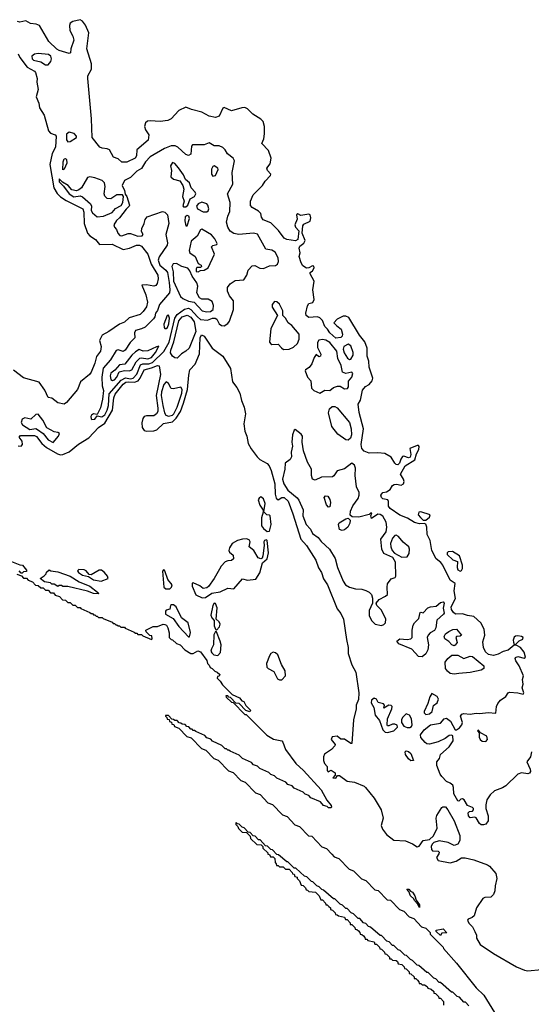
# Model space of a CAD drawing. Extents: x 2886962 to 3052311, y 540590 to 918621.
# Tile 143 of 164: x 2990914 to 2995073, y 820431 to 828443. Entities that reach past the tile are written whole.
import ezdxf

# ---------------------------------------------------------------- set-up
doc = ezdxf.new("R2010")
doc.units = 0

msp = doc.modelspace()

# ---------------------------------------------------------------- linework, layer by layer
at = {"layer": '0CON20XD'}
for points in [[(2993169.7, 826820.3), (2993150.3, 826775), (2993155.3, 826755.3), (2993182.9, 826725), (2993175.7, 826655), (2993155, 826643.5), (2993085, 826653.8), (2993065, 826665.4), (2993018.3, 826728.3), (2992955, 826790), (2992893.8, 826815), (2992880, 826835), (2992875.6, 826865.6), (2992855, 826885.7), (2992805, 826913.5), (2992791.7, 826931.7), (2992791.7, 826965), (2992813, 827017), (2992887.1, 827092.9), (2992910.1, 827129.9), (2992953.8, 827175), (2992954.5, 827185), (2992928.9, 827215), (2992924.5, 827235), (2992949.4, 827270.6), (2992957.3, 827317.3), (2992937.6, 827377.6), (2992882.5, 827435), (2992897.5, 827472.5), (2992905.5, 827515), (2992904.5, 827575), (2992892.5, 827615), (2992874.8, 827634.8), (2992808.2, 827675), (2992765, 827717.9), (2992745, 827727.9), (2992720, 827725), (2992635, 827700.9), (2992575, 827728.5), (2992565, 827721.9), (2992535, 827658.9), (2992505, 827646.1), (2992455, 827657.2), (2992395, 827689.2), (2992311.7, 827711.7), (2992265, 827732), (2992207, 827703), (2992145, 827637.5), (2992118.5, 827621.5), (2992055, 827613.8), (2991975, 827621.2), (2991951.8, 827618.2), (2991936.9, 827603.1), (2991929.3, 827575), (2991937.3, 827547.3), (2991962.7, 827505), (2991957.8, 827462.2), (2991866.2, 827385), (2991864.5, 827335), (2991853.5, 827316.5), (2991785, 827283.9), (2991743.9, 827283.9), (2991715, 827312), (2991676.7, 827325), (2991645, 827383.1), (2991625, 827392.9), (2991585, 827396.5), (2991565.4, 827405.4), (2991502.2, 827485), (2991497.5, 827635), (2991467.5, 827965), (2991469.2, 827985), (2991498.3, 828041.7), (2991498.9, 828085), (2991461.1, 828205), (2991474.7, 828335), (2991449.4, 828399.4), (2991425, 828431.2), (2991405, 828442.9), (2991345, 828429.5), (2991325.6, 828414.4), (2991319.6, 828395), (2991320.8, 828355), (2991345, 828310), (2991354.7, 828275), (2991328.6, 828205), (2991326.9, 828173.1), (2991315, 828167.1), (2991235, 828191.3), (2991215, 828202.8), (2991151.8, 828265), (2991074.4, 828394.4), (2991047.7, 828407.7), (2991002.3, 828412.3), (2990965, 828433.7), (2990914, 828424), (2990895, 828427)], [(2991145, 828074.6), (2991166.9, 828103.1), (2991172.8, 828125), (2991166.9, 828145), (2991149.2, 828159.2), (2991065, 828168.8), (2991035, 828161.6), (2991011.6, 828145), (2991014.2, 828125), (2991025, 828114.8), (2991085, 828099.4), (2991125, 828075.3), (2991145, 828074.6)], [(2990902.5, 828165), (2990914.7, 828135), (2990975.7, 828055.7), (2991034.4, 828025), (2991042.6, 828012.6), (2991054.7, 827965.3), (2991053.5, 827933.5), (2991065.4, 827875), (2991047.7, 827815), (2991068.2, 827765), (2991074, 827725), (2991113.6, 827665), (2991147.9, 827537.9), (2991165, 827520.4), (2991202.5, 827505), (2991210, 827495), (2991205.2, 827405), (2991177.6, 827355), (2991159.2, 827265), (2991192.7, 827075), (2991219.1, 827029.1), (2991245, 827001.7), (2991291.4, 826971.4), (2991426.6, 826905), (2991435, 826876.7), (2991439.1, 826785), (2991466.4, 826706.4), (2991483.7, 826683.7), (2991529.1, 826655), (2991564, 826614), (2991665.1, 826615.1), (2991755, 826571.8), (2991806.4, 826583.6), (2991862.9, 826607.1), (2991888.9, 826608.9), (2991905, 826600.2), (2991954.8, 826535), (2991981.9, 826455), (2992035.8, 826365), (2992040, 826335), (2992032.7, 826297.3), (2992020.9, 826279.1), (2992005, 826275.6), (2991944.6, 826285.4), (2991906.4, 826283.6), (2991939.1, 826205), (2991951.8, 826145), (2991945, 826107.5), (2991918.3, 826068.3), (2991894.6, 826045.4), (2991803.1, 826016.9), (2991765, 825982.5), (2991725, 825965.6), (2991638.5, 825905), (2991584.1, 825875.9), (2991562.5, 825832.5), (2991575, 825782.5), (2991570.9, 825745), (2991537.9, 825702.1), (2991525, 825648.6), (2991495.8, 825575), (2991480.7, 825555), (2991408.3, 825495), (2991385, 825433.3), (2991295, 825327.3), (2991275, 825314.2), (2991225, 825325.4), (2991175, 825362), (2991145, 825369.4), (2991119.1, 825429.1), (2991073, 825493), (2990945, 825528.9), (2990862.2, 825592.2)], [(2991305, 827449.4), (2991325, 827453.1), (2991374.4, 827485), (2991376.5, 827495), (2991357.4, 827517.4), (2991315, 827526.8), (2991295, 827512.2), (2991294.4, 827464.4), (2991305, 827449.4)], [(2991499.8, 825189.8), (2991525, 825193.8), (2991545, 825220), (2991581.6, 825211.6), (2991605, 825229), (2991624.3, 825265), (2991635.4, 825305), (2991640.6, 825399.4), (2991739.9, 825510.1), (2991775, 825529.5), (2991815, 825520.3), (2991835.5, 825525), (2991865, 825559.8), (2991896.3, 825633.7), (2991915, 825642.6), (2991965, 825642.3), (2991995, 825652.2), (2992086.6, 825743.4), (2992130.1, 825820.1), (2992174.9, 826015.1), (2992194.8, 826045.2), (2992255, 826088), (2992285, 826095.2), (2992305.9, 826085.9), (2992358.3, 826025), (2992385, 826004.5), (2992441.4, 825998.6), (2992480.6, 826015), (2992502.5, 826015), (2992516.9, 826005), (2992535, 825969.5), (2992555, 825955.5), (2992576.9, 825953.1), (2992605, 825971.9), (2992619.8, 825990.2), (2992653, 826085), (2992652.5, 826155), (2992618.4, 826195), (2992602.2, 826235), (2992604.3, 826265), (2992625, 826294.7), (2992665, 826320), (2992735, 826326.9), (2992760.5, 826365), (2992770.9, 826405), (2992805, 826440.8), (2992825, 826443.1), (2992865, 826420.7), (2992895, 826417.2), (2992945, 826441.1), (2992995, 826441.8), (2993009.7, 826455), (2993018.6, 826475), (2993014.6, 826505.4), (2992991.9, 826551.9), (2992965, 826568.2), (2992914.4, 826575), (2992846.6, 826696.6), (2992815, 826705.5), (2992694.8, 826694.8), (2992653.8, 826703.8), (2992625, 826721.1), (2992604.8, 826755), (2992594.3, 826795), (2992606, 826845), (2992622.3, 826882.3), (2992624.1, 826954.1), (2992604.5, 827025), (2992645.8, 827105), (2992640.9, 827199.1), (2992660.8, 827295), (2992650, 827315), (2992602.1, 827352.1), (2992585.3, 827385), (2992565, 827404.2), (2992535, 827417.2), (2992495, 827415.8), (2992455, 827442), (2992414.8, 827425.2), (2992318, 827425), (2992311.8, 827415), (2992305, 827348.8), (2992285, 827337.7), (2992265, 827345.3), (2992198.7, 827405), (2992176.7, 827416.7), (2992145, 827415.8), (2992090.3, 827395), (2991975, 827325.7), (2991936.3, 827285), (2991905, 827230.8), (2991865, 827211.4), (2991815, 827160), (2991765.8, 827134.2), (2991747.8, 827095), (2991766.7, 827053.3), (2991772, 827022), (2991785, 827003.3), (2991805.8, 826935), (2991804, 826925), (2991778.5, 826901.5), (2991725, 826830), (2991700.6, 826809.4), (2991680.6, 826775), (2991684.2, 826755), (2991702, 826735), (2991712.5, 826705), (2991727.7, 826687.7), (2991745, 826684.4), (2991795, 826702.7), (2991815, 826703.6), (2991875, 826682.5), (2991910, 826685), (2991917.5, 826695), (2991905, 826720), (2991906.5, 826745), (2991925.3, 826784.7), (2991932.9, 826817.1), (2991950, 826840), (2992075, 826882.9), (2992095, 826878.1), (2992115, 826854), (2992125.3, 826785), (2992101.2, 826695), (2992115, 826627.5), (2992113, 826607), (2992047.9, 826512.1), (2992039.5, 826485), (2992054.5, 826444.5), (2992103.2, 826405), (2992114.5, 826385), (2992129.4, 826305), (2992134.8, 826245), (2992130.8, 826219.2), (2992051.2, 826125), (2992035, 826077.5), (2992019.2, 826055), (2992012.2, 826025), (2992000.6, 826009.4), (2991935, 825941.4), (2991905, 825926.2), (2991855, 825914.4), (2991848.6, 825895), (2991850.6, 825855), (2991812.3, 825815), (2991771.9, 825755), (2991755, 825744), (2991714, 825756), (2991697.5, 825752.5), (2991652.5, 825675), (2991592, 825608), (2991582.2, 825535), (2991584.2, 825465), (2991594.7, 825424.7), (2991588.2, 825355), (2991571.3, 825285), (2991545, 825230), (2991515, 825235.4), (2991496.9, 825225), (2991491.8, 825215), (2991493.8, 825195), (2991499.8, 825189.8)], [(2991265, 827221.5), (2991266.2, 827285), (2991275, 827310), (2991285, 827314.4), (2991295.4, 827305.4), (2991296.1, 827275), (2991275, 827226.7), (2991265, 827221.5)], [(2992245, 826921.2), (2992265, 826921.4), (2992280.8, 826935), (2992300, 826985), (2992335.4, 827004.6), (2992345.7, 827025.7), (2992340, 827040), (2992308.8, 827075), (2992293.2, 827115), (2992262.6, 827142.6), (2992245, 827180), (2992205, 827238.2), (2992175, 827272.7), (2992155, 827282.2), (2992139.2, 827255), (2992148.5, 827215), (2992142.7, 827165), (2992164.2, 827145), (2992215, 827130.5), (2992241.5, 827095), (2992249.6, 827065), (2992237.8, 827005), (2992251.4, 826965), (2992239.3, 826929.3), (2992245, 826921.2)], [(2992485, 827169.2), (2992505, 827174.2), (2992528.6, 827225), (2992524, 827235), (2992495, 827253.8), (2992485, 827248.8), (2992472.8, 827227.2), (2992472.9, 827185), (2992485, 827169.2)], [(2991545, 826839.2), (2991595, 826843.3), (2991664.6, 826875.4), (2991693.9, 826906.1), (2991739.3, 826930.7), (2991751.4, 826955), (2991758.8, 827005), (2991748.8, 827018.8), (2991705, 827017.5), (2991655, 826986.6), (2991625, 826986.8), (2991605.9, 827005.9), (2991599.5, 827025), (2991608.4, 827085), (2991604.1, 827115), (2991585, 827134.1), (2991525, 827157.1), (2991485, 827165.2), (2991465, 827158.6), (2991415.4, 827074.6), (2991395, 827057.6), (2991375, 827051.4), (2991338.5, 827058.5), (2991307.5, 827095), (2991261.6, 827121.6), (2991235, 827148.9), (2991235, 827124.6), (2991269.6, 827089.6), (2991316.2, 827025), (2991355, 827002.2), (2991405, 827009.3), (2991425, 827001.1), (2991489.5, 826945), (2991497.1, 826925), (2991495, 826890), (2991505, 826871.4), (2991545, 826839.2)], [(2992435, 826880.6), (2992445, 826886.7), (2992451.2, 826905), (2992443.1, 826935), (2992434.6, 826944.6), (2992395, 826957.3), (2992364.6, 826945.4), (2992351.9, 826925), (2992359.5, 826905), (2992405, 826880.7), (2992435, 826880.6)], [(2992275, 826766), (2992295.4, 826825), (2992288, 826845), (2992275, 826850), (2992260, 826840), (2992255.6, 826805), (2992265, 826766), (2992275, 826766)], [(2995073.9, 822485), (2995065.6, 822445), (2995037.5, 822405), (2995064.5, 822345), (2995065.6, 822325), (2995057.5, 822312.5), (2995045, 822307.5), (2994995, 822314.5), (2994963.6, 822305), (2994865, 822208.1), (2994838.5, 822191.5), (2994775, 822167.5), (2994738.6, 822135), (2994712.5, 822095), (2994702.5, 822055), (2994704.3, 822025), (2994722.9, 821965), (2994721.4, 821925), (2994705, 821898), (2994685, 821890.8), (2994665, 821892.5), (2994652.5, 821902.5), (2994625, 821948.6), (2994615, 821954.3), (2994575, 821948.8), (2994562.5, 821965), (2994561.2, 821988.8), (2994570.5, 821999.5), (2994595, 822003.8), (2994604, 822015), (2994602.5, 822025), (2994595, 822034), (2994555, 822048.5), (2994526.4, 822095), (2994515, 822102.7), (2994499.6, 822100.4), (2994485, 822083.3), (2994475, 822087.5), (2994443.1, 822143.1), (2994441.6, 822195), (2994434.1, 822215), (2994415, 822231.6), (2994385, 822244.4), (2994345, 822284.1), (2994332.1, 822305), (2994304.1, 822375), (2994305, 822403.8), (2994328.2, 822431.8), (2994335.5, 822465), (2994404.5, 822525), (2994438.6, 822575), (2994434.6, 822614.6), (2994425, 822622.2), (2994405, 822617.4), (2994373.8, 822595), (2994315, 822566.7), (2994245, 822548.8), (2994225, 822551.9), (2994211.3, 822561.3), (2994175, 822601.4), (2994172.3, 822625), (2994201.2, 822665), (2994255, 822705.6), (2994335, 822719.3), (2994364.7, 822755.3), (2994385, 822759.1), (2994417.8, 822735), (2994454.4, 822664.4), (2994465, 822664.2), (2994490, 822680), (2994508.9, 822705), (2994512.7, 822725), (2994498.5, 822775), (2994507.5, 822792.5), (2994525, 822797.3), (2994575, 822792.9), (2994625, 822800), (2994655, 822797.5), (2994723.1, 822806.9), (2994785, 822800.8), (2994790.5, 822855), (2994800.7, 822879.3), (2994822.8, 822907.2), (2994866.7, 822935), (2994885, 822965.7), (2994895, 822970), (2994964.6, 822964.6), (2995006.7, 822955), (2995013.8, 822965), (2994997.9, 823005), (2995006.2, 823035), (2995002.5, 823075), (2995010.4, 823105), (2994974.3, 823185.7), (2994947.8, 823225), (2994942.2, 823245), (2994945.8, 823254.2), (2994965, 823262.6), (2995015, 823247.7), (2995026.9, 823255), (2995015, 823297.9), (2994985, 823334.5), (2994955, 823350.8), (2994935, 823354), (2994885, 823312.2), (2994845, 823302), (2994805, 823279.4), (2994765, 823270.2), (2994725, 823277.9), (2994700.1, 823300.1), (2994683.8, 823335), (2994680.4, 823379.6), (2994694.3, 823435), (2994690.5, 823485), (2994662, 823535), (2994605, 823586.7), (2994553.9, 823593.9), (2994515, 823607.3), (2994456.9, 823606.9), (2994439.5, 823619.5), (2994424.6, 823644.6), (2994422.3, 823665), (2994456.3, 823733.7), (2994445.4, 823795), (2994454, 823855), (2994415, 823882.5), (2994355.2, 824005.2), (2994337.1, 824027.1), (2994300, 824055), (2994264.8, 824124.8), (2994249.8, 824205), (2994227.9, 824255), (2994224.4, 824314.4), (2994215, 824337.5), (2994203.6, 824343.6), (2994165, 824341.4), (2994125, 824350.9), (2994066.5, 824386.5), (2994005, 824412.3), (2993925, 824466.5), (2993911.5, 824485), (2993911.7, 824521.7), (2993905.8, 824535.8), (2993865, 824543.3), (2993854.6, 824554.6), (2993849.4, 824575), (2993865, 824596), (2993895, 824600), (2993925, 824620), (2993945, 824652.5), (2993958.3, 824661.7), (2993976.4, 824663.6), (2994015, 824654.3), (2994033.3, 824665), (2994039.2, 824685), (2994033.8, 824705), (2994011.2, 824745), (2994047.7, 824812.3), (2994127.7, 824862.3), (2994140.9, 824909.1), (2994159.5, 824945), (2994160.9, 824970.9), (2994155, 824978.9), (2994145, 824978.9), (2994085.5, 824955), (2994093.9, 824905), (2994087.4, 824882.6), (2994075, 824878.9), (2994037.3, 824892.7), (2994025, 824890), (2994011.7, 824868.3), (2994003.1, 824835), (2993988.8, 824821.2), (2993975, 824823.5), (2993965, 824834.4), (2993933.2, 824883.2), (2993882.4, 824912.4), (2993825, 824918.2), (2993755, 824916.3), (2993715, 824933.3), (2993694.3, 824955), (2993688.8, 824985), (2993707.8, 825115), (2993674.2, 825245.8), (2993664.7, 825315), (2993684.1, 825345.9), (2993701.6, 825428.4), (2993725, 825458.2), (2993755.6, 825475), (2993779.5, 825505), (2993785.4, 825525), (2993754.7, 825615), (2993752.1, 825665), (2993738.6, 825705), (2993739.3, 825769.3), (2993720.6, 825820.6), (2993675.9, 825875), (2993590.4, 826020.4), (2993565, 826030.3), (2993545, 826030), (2993494.5, 826005), (2993468, 825975), (2993492.7, 825952.7), (2993526.6, 825925), (2993539.3, 825885), (2993535, 825867.5), (2993525, 825858.2), (2993485, 825851.6), (2993434.7, 825895), (2993415.9, 825925.9), (2993395, 825946.2), (2993375.4, 825995.4), (2993355, 826018), (2993334.5, 826024.5), (2993265, 826020), (2993243.8, 826035), (2993241.2, 826055), (2993254.1, 826115.9), (2993265, 826133.3), (2993297.4, 826142.6), (2993307.9, 826165), (2993298.4, 826245), (2993308.8, 826315), (2993276.2, 826375), (2993276.7, 826385), (2993295, 826400), (2993308.8, 826425), (2993305, 826436.7), (2993295, 826438.8), (2993265, 826423.3), (2993245, 826421.2), (2993215, 826440), (2993201.2, 826465), (2993186.7, 826515), (2993192.9, 826545), (2993185.5, 826585), (2993190.9, 826599.1), (2993225, 826625.6), (2993233.8, 826645), (2993211.4, 826705), (2993215.6, 826765), (2993225, 826778.9), (2993275, 826803.6), (2993281.1, 826831.1), (2993275, 826854), (2993265, 826860.6), (2993198.8, 826848.8), (2993175, 826863.8), (2993164.5, 826855), (2993169.7, 826820.3)], [(2992365, 826390), (2992385, 826402.5), (2992415, 826403.8), (2992445.6, 826425), (2992496.8, 826535), (2992474.5, 826595), (2992485, 826605.3), (2992516.6, 826613.4), (2992518.7, 826621.3), (2992501, 826661), (2992472.2, 826692.2), (2992395, 826738.5), (2992385, 826732.9), (2992357.9, 826682.1), (2992308.5, 826641.5), (2992291.6, 826565), (2992297.4, 826545), (2992341, 826515), (2992365, 826460), (2992388.8, 826445), (2992391.2, 826435), (2992385, 826426.7), (2992355, 826426.2), (2992348, 826415), (2992350, 826395), (2992365, 826390)], [(2992435, 826064.8), (2992465, 826068.8), (2992487.5, 826085), (2992488.5, 826118.5), (2992478.8, 826148.8), (2992445, 826169.2), (2992395, 826168.6), (2992375, 826179.2), (2992355, 826220), (2992361.1, 826275), (2992353, 826303), (2992315, 826357.1), (2992298.1, 826398.1), (2992280.6, 826420.6), (2992233.3, 826435), (2992189.4, 826459.4), (2992162.3, 826457.7), (2992150.3, 826435), (2992161.7, 826391.7), (2992165.1, 826315), (2992221.1, 826191.1), (2992239.5, 826175), (2992285, 826153.9), (2992333.2, 826143.2), (2992397.9, 826075), (2992435, 826064.8)], [(2993060, 825760), (2993105, 825761.2), (2993141.1, 825778.9), (2993172.4, 825807.6), (2993186.9, 825843.1), (2993186.8, 825885), (2993126.1, 825955), (2993096, 825976), (2993075.2, 826015.2), (2993053.8, 826035), (2993052.1, 826075), (2993025, 826129.5), (2993005, 826146.9), (2992985, 826150), (2992967.9, 826125), (2992967.9, 826105), (2993010, 826035), (2992955, 825931.2), (2992945, 825820), (2992954.5, 825804.5), (2992965, 825800.6), (2993015, 825803.5), (2993041.8, 825771.8), (2993060, 825760)], [(2992105, 825929.1), (2992115, 825937.9), (2992127, 825967), (2992131.6, 826015), (2992125, 826039.4), (2992112.1, 826035), (2992084.8, 825965), (2992088.7, 825938.7), (2992095, 825930), (2992105, 825929.1)], [(2992195, 825689.1), (2992175, 825690.4), (2992155, 825706), (2992141.2, 825731.2), (2992142.2, 825755), (2992167.9, 825822.1), (2992208.2, 825991.8), (2992235.9, 826024.1), (2992275, 826038.8), (2992305, 826022.2), (2992332.8, 825985), (2992346, 825905), (2992291, 825769), (2992265, 825744.5), (2992229.5, 825725), (2992195, 825689.1)], [(2990902.5, 824975), (2990925, 824973.5), (2990935.4, 824985), (2990933.1, 825013.1), (2990910, 825045), (2990921.5, 825058.5), (2991035, 825060.3), (2991050.6, 825050.6), (2991094.1, 824995), (2991132.1, 824962.1), (2991220.2, 824910.2), (2991245, 824902.2), (2991265, 824904.6), (2991315, 824926.4), (2991392.2, 824987.8), (2991475, 825040.9), (2991555, 825124.1), (2991605, 825158.7), (2991668.9, 825265), (2991679.8, 825365), (2991691.1, 825395), (2991755, 825477.6), (2991776.9, 825493.1), (2991802.5, 825495), (2991847.3, 825492.7), (2991876.2, 825503.8), (2991893.5, 825526.5), (2991925, 825595.2), (2991985, 825609.2), (2992035, 825630.4), (2992046.6, 825626.6), (2992059, 825555), (2992022.4, 825385), (2992037.6, 825282.4), (2992036.3, 825253.7), (2992025.2, 825234.8), (2992005, 825220.3), (2991945, 825220), (2991925.8, 825214.2), (2991915, 825197.5), (2991907, 825163), (2991910, 825125), (2991925, 825099.4), (2991945, 825094), (2992005, 825096.3), (2992028.6, 825105), (2992083.1, 825156.9), (2992155, 825172.1), (2992185, 825201.8), (2992220.4, 825255), (2992246.3, 825323.7), (2992277.1, 825435), (2992290.3, 825550.3), (2992298.3, 825595), (2992341, 825639), (2992375.6, 825724.4), (2992380.8, 825855), (2992392.1, 825877.9), (2992415, 825868.5), (2992480, 825770), (2992565.6, 825705.6), (2992626.8, 825605), (2992643.7, 825495), (2992679, 825449), (2992702.6, 825405), (2992716.2, 825345), (2992739.1, 825289.1), (2992749.9, 825235), (2992734.9, 825155), (2992743.9, 825093.9), (2992759.6, 825055), (2992770.3, 824995), (2992795, 824950.8), (2992845.9, 824885), (2992867.1, 824865), (2992925, 824831), (2992941.6, 824811.6)], [(2991667.1, 825507.1), (2991685, 825512.2), (2991703.7, 825535), (2991722.6, 825577.4), (2991765, 825587.9), (2991805, 825584.6), (2991825, 825593.8), (2991861.4, 825658.6), (2991891.5, 825688.5), (2991905, 825691.6), (2991955, 825682.3), (2991985, 825694.8), (2992018.8, 825735), (2992045.7, 825785.7), (2992025, 825781.9), (2991955, 825747.7), (2991917.1, 825747.1), (2991885, 825758.6), (2991855, 825741.1), (2991825, 825713.3), (2991769.7, 825640.3), (2991724.5, 825635), (2991687.7, 825592.3), (2991655, 825567.1), (2991648.4, 825545), (2991654.8, 825514.8), (2991667.1, 825507.1)], [(2993355, 825404.1), (2993395, 825427.9), (2993435, 825425.3), (2993465, 825451.2), (2993498.5, 825461.5), (2993520.4, 825460.4), (2993555, 825438.4), (2993578.8, 825441.2), (2993587.4, 825455), (2993587.6, 825502.4), (2993614.6, 825535), (2993622.5, 825565), (2993615, 825576.1), (2993565, 825565.3), (2993539.1, 825575), (2993528.8, 825628.8), (2993501.8, 825685), (2993492.1, 825745), (2993435, 825817.3), (2993403.3, 825835), (2993375, 825841.4), (2993345, 825834), (2993334.4, 825815), (2993334.4, 825774.4), (2993361.7, 825721.7), (2993360, 825705), (2993345, 825700), (2993325, 825717.5), (2993307, 825693), (2993288.1, 825641.9), (2993267.6, 825612.4), (2993238, 825595), (2993235.6, 825585), (2993253.4, 825535), (2993280, 825505), (2993285.6, 825445), (2993304.7, 825424.7), (2993355, 825404.1)], [(2993595, 825678.5), (2993605, 825681.1), (2993625.8, 825714.2), (2993625.3, 825734.7), (2993605, 825788.9), (2993585, 825802.7), (2993548.9, 825785), (2993543.3, 825763.3), (2993551.8, 825731.8), (2993578, 825688), (2993595, 825678.5)], [(2992125, 825217), (2992155, 825224.9), (2992166.4, 825235), (2992195, 825290.8), (2992231, 825405), (2992234.2, 825435), (2992225, 825453.6), (2992165, 825438.7), (2992145, 825442.4), (2992122.4, 825482.4), (2992105, 825497.3), (2992085, 825473.9), (2992065.6, 825415), (2992064.9, 825384.9), (2992078.3, 825305), (2992090.6, 825245), (2992102.8, 825225), (2992125, 825217)], [(2993585, 825021.9), (2993564.2, 825024.2), (2993500.4, 825070.4), (2993452.9, 825132.9), (2993425.2, 825245), (2993433.1, 825276.9), (2993453.3, 825296.7), (2993475, 825296.7), (2993494.6, 825285), (2993595.5, 825165.5), (2993609, 825115), (2993612.5, 825065), (2993602.5, 825037.5), (2993585, 825021.9)], [(2991185, 825002.5), (2991230.6, 825055), (2991236.2, 825076.2), (2991225.2, 825085.2), (2991195, 825089.4), (2991135, 825123.1), (2991102.5, 825185), (2991065, 825232.5), (2991045, 825229.1), (2991005, 825191.4), (2990955, 825203.1), (2990935, 825192.9), (2990926.9, 825165), (2990937.3, 825145), (2990995, 825109.4), (2991045, 825115.3), (2991059.6, 825109.6), (2991104.8, 825074.8), (2991145, 825023.9), (2991185, 825002.5)], [(2993855, 823514.3), (2993875, 823522), (2993887.7, 823535), (2993889.8, 823565), (2993855, 823637.8), (2993817.5, 823675), (2993812.9, 823695), (2993835.3, 823724.7), (2993888.5, 823751.5), (2993904.4, 823765.6), (2993900.3, 823825), (2993905, 823852.9), (2993935, 823894.5), (2993965.6, 823904.4), (2993972.9, 823915), (2993968.7, 824028.7), (2993947.3, 824067.3), (2993875, 824098.8), (2993858, 824135), (2993851.2, 824215), (2993894.3, 824275), (2993900, 824315), (2993894.2, 824355), (2993865, 824402), (2993845, 824416.7), (2993825, 824420), (2993775, 824383.3), (2993767.5, 824405), (2993777.5, 824427.5), (2993765, 824426.7), (2993754.2, 824415.8), (2993670, 824395), (2993618, 824398), (2993600.3, 824410.3), (2993603.8, 824443.8), (2993623.1, 824486.9), (2993665, 824547.1), (2993675, 824573.3), (2993674.6, 824595), (2993652.8, 824642.8), (2993640.2, 824735), (2993642.8, 824795), (2993635, 824819.1), (2993615, 824834.6), (2993555, 824789.6), (2993495, 824772.5), (2993468.8, 824731.2), (2993457.3, 824722.7), (2993368.7, 824721.3), (2993315, 824695.7), (2993295, 824704), (2993285.6, 824735), (2993285.8, 824785), (2993255, 824842), (2993222.5, 824935), (2993209.3, 825005), (2993211.9, 825055), (2993201.1, 825071.1), (2993152.5, 825107.5), (2993145, 825102.5), (2993132.5, 825065), (2993127.1, 825005), (2993132, 824972), (2993120.6, 824925), (2993124.4, 824885), (2993114, 824865), (2993072.9, 824835), (2993068.2, 824785), (2993049.4, 824705), (2993060.8, 824665), (2993095, 824615.5), (2993171.1, 824551.1), (2993182.2, 824532.2), (2993217.5, 824455), (2993215.6, 824405), (2993243.8, 824335), (2993277.5, 824297.5), (2993295, 824263.1), (2993340.9, 824230.9), (2993365, 824196.7), (2993433.8, 824135), (2993477.6, 824057.6), (2993496.8, 823985), (2993543.1, 823875), (2993561.8, 823845), (2993594.8, 823824.8), (2993645, 823812), (2993695, 823810.3), (2993728, 823798), (2993755.2, 823785.2), (2993773.2, 823765), (2993782.7, 823735), (2993781.8, 823695), (2993754.7, 823635), (2993754.7, 823595), (2993775.2, 823555.2), (2993805, 823525.3), (2993855, 823514.3)], [(2992941.6, 824811.6), (2992959.6, 824775), (2992989.2, 824665), (2992991.9, 824581.9), (2992998.9, 824548.9), (2993015, 824535.5), (2993044.8, 824555.2), (2993065, 824556.4), (2993095.4, 824525), (2993135, 824421.2), (2993198.4, 824215), (2993244.6, 824164.6), (2993322.9, 824045), (2993343.2, 823983.2), (2993366.8, 823945), (2993384.6, 823894.6), (2993415.5, 823845), (2993495, 823648), (2993525, 823610.8), (2993545.9, 823565), (2993569.9, 823400.1), (2993583.6, 823335), (2993585.1, 823285), (2993615, 823192.3), (2993648, 823135), (2993671, 822965), (2993667.8, 822912.2), (2993648.4, 822865), (2993648.6, 822835), (2993628.4, 822745), (2993615.5, 822554.5), (2993605, 822553.3), (2993555, 822588.8), (2993525, 822590), (2993495, 822613.3), (2993455, 822607.5), (2993447.5, 822585), (2993480, 822545), (2993476.7, 822535), (2993450, 822505), (2993392.7, 822467.3), (2993384, 822445), (2993383.9, 822413.9), (2993391.7, 822391.7), (2993412.5, 822365), (2993412.5, 822335), (2993421.7, 822321.7), (2993445, 822337.5), (2993477.5, 822315), (2993480, 822295), (2993460, 822275), (2993485, 822272.5), (2993497, 822293), (2993515, 822293.8), (2993575, 822246.1), (2993635, 822240), (2993713.8, 822205), (2993724.6, 822194.6), (2993795, 822109.5), (2993851.6, 822015), (2993869.5, 821945), (2993853.2, 821885), (2993864.7, 821855), (2993895, 821811.8), (2993955, 821766.5), (2994050.8, 821760.8), (2994106.9, 821736.9), (2994145, 821712.6), (2994161.7, 821718.3), (2994195, 821763.8), (2994245, 821771.8), (2994278.2, 821801.8), (2994308.3, 821865), (2994299.6, 821945), (2994305, 821968.9), (2994345, 822032.2), (2994355, 822038.5), (2994375, 822038.5), (2994395, 822014.4), (2994445.3, 821925), (2994491.8, 821805), (2994493.3, 821765), (2994475, 821734.4), (2994445, 821722.9), (2994396.7, 821746.7), (2994325, 821762.6), (2994281.5, 821748.5), (2994266.6, 821733.4), (2994260.3, 821715), (2994261.7, 821691.7), (2994269.1, 821679.1), (2994315, 821677.5), (2994325, 821670), (2994322.9, 821655), (2994303.1, 821625), (2994315, 821601.1), (2994415, 821582.2), (2994463, 821597), (2994505, 821622.9), (2994535, 821622.5), (2994605.8, 821605.8), (2994716.8, 821566.8), (2994734.7, 821554.7), (2994785.5, 821495), (2994794, 821454), (2994779, 821395), (2994776.2, 821353.8), (2994765.3, 821324.7), (2994745, 821303.1), (2994695, 821300), (2994678.5, 821291.5), (2994629.1, 821215), (2994608.2, 821151.8), (2994593.1, 821136.9), (2994558.8, 821125), (2994555.7, 821115), (2994565, 821092), (2994595, 821060.8), (2994615.3, 821025), (2994626.5, 820995), (2994628.3, 820968.3), (2994658.5, 820918.5), (2994766.9, 820845), (2994952.2, 820735), (2995017.7, 820707.7), (2995045, 820704.5), (2995155, 820714.9)], [(2993425, 824476.2), (2993407.5, 824495), (2993390, 824555), (2993401.2, 824568.8), (2993418.8, 824565), (2993435, 824540), (2993440, 824515), (2993435, 824480), (2993425, 824476.2)], [(2992925, 824277.5), (2992945, 824281.5), (2992958.8, 824335), (2992950, 824405), (2992945, 824411.2), (2992923.8, 824415), (2992898.3, 824438.3), (2992909.6, 824505), (2992895.2, 824545.2), (2992875, 824559.6), (2992860.1, 824549.9), (2992853.9, 824535), (2992865, 824493.5), (2992893.3, 824453.3), (2992894, 824435), (2992880, 824390), (2992881, 824325), (2992895, 824303.2), (2992925, 824277.5)], [(2994215, 824370), (2994245, 824396.2), (2994250, 824415), (2994175, 824438.9), (2994158, 824435), (2994154.4, 824415), (2994171.2, 824391.2), (2994195, 824370), (2994215, 824370)], [(2993535, 824287.5), (2993514.7, 824294.7), (2993505.5, 824335), (2993512.4, 824347.6), (2993565, 824382.5), (2993585, 824386.7), (2993601.7, 824371.7), (2993598.8, 824345), (2993582.9, 824315), (2993555, 824291.6), (2993535, 824287.5)], [(2994019.7, 824069.7), (2994065, 824071.1), (2994080.7, 824099.3), (2994083.1, 824135), (2994077.5, 824155), (2994032.5, 824192.5), (2993995, 824236.9), (2993975, 824248), (2993965, 824246.2), (2993946.2, 824223.8), (2993929.7, 824180.3), (2993930, 824155), (2993942.9, 824122.9), (2993961.7, 824101.7), (2994019.7, 824069.7)], [(2992398.5, 823738.5), (2992425, 823742.7), (2992475, 823776.4), (2992545, 823786.6), (2992605, 823816.2), (2992655, 823811.9), (2992725, 823892), (2992765, 823882.9), (2992835, 823889.6), (2992865, 823940.8), (2992886.8, 824023.2), (2992925, 824057.1), (2992936.6, 824105), (2992925.3, 824205), (2992920, 824210), (2992905, 824206.5), (2992900, 824195), (2992901.6, 824165), (2992890.3, 824079.7), (2992885, 824062.5), (2992875, 824056.7), (2992853.8, 824065), (2992818.2, 824125), (2992778.6, 824155), (2992786.4, 824195), (2992780.2, 824210.2), (2992758.6, 824218.6), (2992725, 824216.7), (2992685, 824205.3), (2992640.1, 824179.9), (2992618.9, 824145), (2992614.8, 824125), (2992621, 824111), (2992648.2, 824085), (2992651.8, 824055), (2992636.4, 824043.6), (2992605, 824040), (2992585, 824030.8), (2992553.1, 823996.9), (2992539.1, 823970.9), (2992494.9, 823895), (2992449.3, 823830.7), (2992435, 823820), (2992405, 823814.6), (2992377.5, 823835), (2992325, 823859.6), (2992315, 823857.5), (2992315, 823832.9), (2992345, 823762.5), (2992398.5, 823738.5)], [(2994495, 823956.5), (2994505, 823961.5), (2994515, 823976.7), (2994515.3, 824004.7), (2994489.8, 824079.8), (2994433.3, 824115), (2994396.3, 824113.7), (2994388.5, 824105), (2994390.3, 824090.3), (2994435, 824046.9), (2994474.3, 824034.3), (2994470.7, 823985), (2994476.7, 823966.7), (2994495, 823956.5)], [(2990835, 824040), (2990915, 824006.7), (2990937.5, 824005), (2990970, 823965), (2990968.3, 823951.7), (2990945, 823950), (2990935, 823940), (2990925, 823940), (2990908.3, 823958.3)], [(2990891.7, 823931.7), (2990928.3, 823918.3), (2990945, 823900), (2990968.3, 823898.3), (2990981.7, 823881.7), (2991018.3, 823868.3), (2991041.7, 823841.7), (2991065, 823840), (2991085, 823820), (2991105, 823820), (2991125, 823800), (2991145, 823800), (2991165, 823780), (2991188.3, 823778.3), (2991201.7, 823761.7), (2991238.3, 823748.3), (2991261.7, 823721.7), (2991285, 823720), (2991305, 823700), (2991325, 823700), (2991345, 823680), (2991365, 823680), (2991385, 823660), (2991405, 823660), (2991411.7, 823651.7), (2991485, 823620), (2991495, 823610), (2991505, 823610), (2991515, 823600), (2991525, 823600), (2991535, 823590), (2991545, 823590), (2991555, 823580), (2991585, 823580), (2991591.7, 823571.7), (2991665, 823540), (2991675, 823530), (2991685, 823530), (2991695, 823520), (2991705, 823520), (2991715, 823510), (2991725, 823510), (2991735, 823500), (2991765, 823500), (2991771.7, 823491.7), (2991845, 823460), (2991855, 823450), (2991865, 823450), (2991875, 823440), (2991905, 823440), (2991915, 823430), (2991985, 823400), (2991990, 823405), (2991988.3, 823428.3), (2991971.7, 823431.7), (2991941.7, 823461.7), (2991940, 823475), (2992000, 823505), (2992035, 823506.7), (2992080, 823525), (2992095, 823522.5), (2992107.5, 823515), (2992117.5, 823495), (2992130, 823455), (2992130, 823415), (2992145, 823400), (2992156.4, 823396.4), (2992187.5, 823367.5), (2992217.5, 823355), (2992256.2, 823316.2), (2992305, 823286.7), (2992325, 823286.7), (2992362.6, 823307.4), (2992385, 823300), (2992435, 823230), (2992440, 823205), (2992455, 823190), (2992461.7, 823171.7), (2992480, 823165), (2992501.7, 823141.7), (2992520, 823135), (2992540, 823115), (2992535, 823100), (2992521.7, 823098.3), (2992520, 823085), (2992545, 823060), (2992561.7, 823031.7), (2992641.7, 822951.7), (2992700, 822925), (2992720, 822900), (2992736.7, 822895), (2992751.7, 822861.7), (2992790, 822825), (2992785, 822810), (2992751.7, 822821.7), (2992698.3, 822878.3), (2992671.7, 822881.7), (2992628.3, 822928.3), (2992615, 822930), (2992605, 822940), (2992590, 822940), (2992591.7, 822931.7), (2992635, 822890), (2992648.3, 822888.3), (2992745, 822790), (2992755, 822790), (2992922.5, 822622.5), (2992977.9, 822587.9), (2993043.9, 822573.9), (2993053.6, 822563.6), (2993076.2, 822505), (2993160.2, 822390.2), (2993220, 822335), (2993365, 822176.7), (2993411.7, 822091.7), (2993445, 822050), (2993450, 822035), (2993445, 822030), (2993425, 822030), (2993415, 822040), (2993385, 822050), (2993358.3, 822078.3), (2993281.7, 822111.7), (2993265, 822130), (2993235, 822140), (2993218.3, 822158.3), (2993145, 822190), (2993128.3, 822208.3), (2993095, 822220), (2993078.3, 822238.3), (2993005, 822270), (2992985, 822290), (2992955, 822300), (2992938.3, 822318.3), (2992865, 822350), (2992848.3, 822368.3), (2992815, 822380), (2992798.3, 822398.3), (2992725, 822430), (2992698.3, 822458.3), (2992625, 822490), (2992615, 822500), (2992605, 822500), (2992595, 822510), (2992585, 822510), (2992558.3, 822538.3), (2992481.7, 822571.7), (2992468.3, 822588.3), (2992435, 822600), (2992418.3, 822618.3), (2992345, 822650), (2992335, 822660), (2992325, 822660), (2992315, 822670), (2992305, 822670), (2992288.3, 822688.3), (2992271.7, 822691.7), (2992258.3, 822708.3), (2992235, 822710), (2992225, 822720), (2992211.7, 822721.7), (2992195, 822740), (2992175, 822740), (2992165, 822750), (2992151.7, 822751.7), (2992125, 822780), (2992100, 822780), (2992100, 822775), (2992110, 822765), (2992111.7, 822751.7), (2992128.3, 822748.3), (2992131.7, 822731.7), (2992148.3, 822728.3), (2992151.7, 822711.7), (2992168.3, 822708.3), (2992171.7, 822691.7), (2992208.3, 822678.3), (2992271.7, 822611.7), (2992308.3, 822598.3), (2992391.7, 822511.7), (2992428.3, 822498.3), (2992491.7, 822431.7), (2992528.3, 822418.3), (2992611.7, 822331.7), (2992648.3, 822318.3), (2992711.7, 822251.7), (2992748.3, 822238.3), (2992831.7, 822151.7), (2992868.3, 822138.3), (2992931.7, 822071.7), (2992968.3, 822058.3), (2993051.7, 821971.7), (2993088.3, 821958.3), (2993151.7, 821891.7), (2993188.3, 821878.3), (2993261.7, 821801.7), (2993288.3, 821798.3), (2993371.7, 821711.7), (2993408.3, 821698.3), (2993451.7, 821651.7), (2993471.7, 821631.7), (2993508.3, 821618.3), (2993591.7, 821531.7), (2993628.3, 821518.3), (2993691.7, 821451.7), (2993728.3, 821438.3), (2993801.7, 821361.7), (2993828.3, 821358.3), (2993901.7, 821281.7), (2993928.3, 821278.3), (2994001.7, 821201.7), (2994038.3, 821188.3), (2994081.7, 821141.7), (2994118.3, 821128.3), (2994181.7, 821061.7), (2994215, 821050), (2994250, 821015), (2994251.7, 821001.7), (2994357.5, 820895), (2994360, 820885), (2994465.6, 820765.6), (2994625.6, 820565.6), (2994686.2, 820505), (2994775.4, 820365.4)], [(2991555, 823770), (2991515, 823773.8), (2991465, 823792.5), (2991305, 823830), (2991265, 823830), (2991255, 823840), (2991235, 823840), (2991225, 823830), (2991195, 823850), (2991175, 823850), (2991165, 823860), (2991115, 823870), (2991080, 823895), (2991112.5, 823917.5), (2991130, 823935), (2991131.7, 823948.3), (2991153.6, 823966.4), (2991168.3, 823958.3), (2991225, 823948.9), (2991325, 823914.3), (2991397.7, 823867.7), (2991485, 823832.5), (2991547.5, 823785), (2991557.5, 823775), (2991555, 823770)], [(2991575, 823873.1), (2991633.9, 823896.1), (2991628.5, 823915), (2991604.6, 823945), (2991578.1, 823965), (2991560, 823965), (2991495, 823925.3), (2991477.5, 823927.5), (2991455, 823957.5), (2991436.8, 823966.8), (2991395, 823968.1), (2991385, 823959.2), (2991390.8, 823945), (2991425, 823923.3), (2991472.5, 823912.5), (2991514.9, 823884.9), (2991575, 823873.1)], [(2992135, 823811.5), (2992148.9, 823825), (2992153.5, 823845), (2992118.1, 823888.1), (2992095, 823957.5), (2992085, 823970), (2992075.7, 823955), (2992085.3, 823825), (2992101.5, 823811.5), (2992135, 823811.5)], [(2992295, 823422), (2992303.8, 823456.2), (2992283.1, 823535), (2992230, 823575), (2992185, 823666.4), (2992165, 823681.6), (2992148.5, 823681.5), (2992141.1, 823675), (2992133.5, 823646.5), (2992105, 823638.1), (2992099.1, 823630.9), (2992100.4, 823605), (2992161.2, 823571.2), (2992206.8, 823505), (2992285, 823422), (2992295, 823422)], [(2992515, 823476.2), (2992538.3, 823501.7), (2992543.2, 823525), (2992535, 823544.6), (2992512.5, 823565), (2992518.1, 823658.1), (2992505, 823691.4), (2992495, 823695.5), (2992483.6, 823676.4), (2992466.7, 823596.7), (2992475, 823575.5), (2992496, 823555), (2992495, 823510), (2992505, 823482.5), (2992515, 823476.2)], [(2994185, 823258.9), (2994155, 823262.6), (2994102.3, 823322.3), (2993996.5, 823365), (2993980.4, 823385), (2994005, 823406.1), (2994065, 823399.1), (2994095, 823405.6), (2994103.5, 823416.5), (2994104.1, 823475), (2994113.6, 823516.4), (2994124, 823536), (2994159, 823571), (2994170.8, 823619.2), (2994175, 823622.9), (2994195, 823615.6), (2994232.3, 823657.7), (2994255, 823666.7), (2994299.2, 823670.8), (2994335, 823699.4), (2994356, 823706), (2994365.4, 823695), (2994357.7, 823655), (2994364.4, 823615), (2994360.6, 823605), (2994304.3, 823555.7), (2994296.7, 823495), (2994286.3, 823473.7), (2994251.8, 823455), (2994234.4, 823435), (2994228.1, 823415), (2994236.7, 823355), (2994232, 823315), (2994216.4, 823283.6), (2994185, 823258.9)], [(2992525, 823269.7), (2992546.2, 823295), (2992550.9, 823355), (2992545, 823385.6), (2992515, 823463.3), (2992505, 823464), (2992492.6, 823437.4), (2992488.3, 823355), (2992472.3, 823325), (2992468.9, 823305), (2992475, 823290.6), (2992492.8, 823275), (2992525, 823269.7)], [(2994445, 823348.9), (2994428, 823355), (2994403.1, 823383.1), (2994371.5, 823405), (2994366.1, 823425), (2994376.8, 823445), (2994404.1, 823465.9), (2994435, 823480.9), (2994464.5, 823484.5), (2994506.2, 823435), (2994495, 823426.2), (2994466, 823424), (2994458.8, 823415), (2994471.1, 823375), (2994455, 823352.2), (2994445, 823348.9)], [(2994945, 823360), (2994975, 823389.5), (2995005, 823401.4), (2995008.1, 823415), (2994995, 823424.2), (2994965, 823430), (2994945, 823426.5), (2994935, 823418.2), (2994926.6, 823395), (2994927.9, 823377.9), (2994935, 823360), (2994945, 823360)], [(2993025, 823071), (2993045, 823071.2), (2993075.9, 823105), (2993071.5, 823145), (2993041.1, 823195), (2993011.4, 823275), (2992995, 823291.7), (2992973.5, 823296.5), (2992955.3, 823285), (2992943.7, 823266.3), (2992920.5, 823205), (2992922.6, 823175), (2992933.4, 823163.4), (2992979.5, 823139.5), (2993009.2, 823079.2), (2993025, 823071)], [(2994445, 823118.1), (2994415, 823123.3), (2994391.7, 823141.7), (2994375.5, 823165), (2994374, 823215), (2994395, 823245.8), (2994427.6, 823272.4), (2994475, 823271.5), (2994525, 823245.6), (2994575, 823262.9), (2994595, 823260), (2994688.1, 823185), (2994687.1, 823162.9), (2994665, 823149.5), (2994575, 823131.2), (2994485, 823123.3), (2994445, 823118.1)], [(2994215, 822790.5), (2994245, 822793.9), (2994267.2, 822815), (2994276.9, 822863.1), (2994306.7, 822885), (2994320, 822915), (2994307.5, 822935), (2994265, 822960), (2994247.2, 822932.8), (2994231.5, 822878.5), (2994203.1, 822815), (2994203.5, 822803.5), (2994215, 822790.5)], [(2993905, 822642.3), (2993955, 822655.8), (2993986.2, 822685), (2993982, 822702), (2993965, 822710.8), (2993945, 822710.3), (2993915, 822696.5), (2993905, 822697.5), (2993900.5, 822705), (2993905.3, 822755.3), (2993938.4, 822835), (2993941.3, 822855), (2993933.2, 822863.2), (2993914.7, 822865.3), (2993875, 822840), (2993878.9, 822865), (2993871.5, 822875), (2993827.6, 822887.6), (2993815, 822915.3), (2993795, 822923.4), (2993774.2, 822905.8), (2993770.7, 822885), (2993791.8, 822845), (2993805, 822784.4), (2993839.8, 822739.8), (2993866.2, 822665), (2993885, 822645.5), (2993905, 822642.3)], [(2994085, 822682.8), (2994098.4, 822691.6), (2994104.8, 822705.2), (2994098.4, 822755), (2994083.7, 822783.7), (2994055, 822794.1), (2994025.2, 822764.8), (2994017.5, 822745), (2994018.7, 822725), (2994036.5, 822695), (2994065, 822683.5), (2994085, 822682.8)], [(2994705, 822570.3), (2994716.2, 822585), (2994711.8, 822611.8), (2994660.5, 822640.5), (2994645, 822661.2), (2994635, 822657.5), (2994650, 822640), (2994649.7, 822605), (2994658.4, 822585), (2994675, 822571.9), (2994705, 822570.3)], [(2994095, 822412.9), (2994075, 822429.2), (2994051.9, 822465), (2994046.7, 822485), (2994055, 822493.3), (2994075, 822488.6), (2994095, 822472), (2994115, 822413.8), (2994095, 822412.9)], [(2994565, 820420), (2994538.3, 820448.3), (2994525, 820450), (2994488.3, 820488.3), (2994470, 820495), (2994435, 820530), (2994425, 820530), (2994335, 820610), (2994325, 820610), (2994298.3, 820638.3), (2994280, 820645), (2994235, 820690), (2994225, 820690), (2994158.3, 820748.3), (2994145, 820750), (2994108.3, 820788.3), (2994090, 820795), (2994058.3, 820828.3), (2994045, 820830), (2994008.3, 820868.3), (2993990, 820875), (2993955, 820910), (2993945, 820910), (2993918.3, 820938.3), (2993900, 820945), (2993855, 820990), (2993845, 820990), (2993765, 821060), (2993750, 821065), (2993728.3, 821088.3), (2993710, 821095), (2993678.3, 821128.3), (2993665, 821130), (2993628.3, 821168.3), (2993610, 821175), (2993575, 821210), (2993565, 821210), (2993538.3, 821238.3), (2993520, 821245), (2993475, 821290), (2993465, 821290), (2993385, 821360), (2993370, 821365), (2993348.3, 821388.3), (2993330, 821395), (2993298.3, 821428.3), (2993285, 821430), (2993248.3, 821468.3), (2993230, 821475), (2993158.3, 821538.3), (2993145, 821540), (2993095, 821590), (2993085, 821590), (2993018.3, 821648.3), (2993005, 821650), (2992968.3, 821688.3), (2992955, 821690), (2992928.3, 821718.3), (2992911.7, 821721.7), (2992868.3, 821768.3), (2992855, 821770), (2992828.3, 821798.3), (2992811.7, 821801.7), (2992788.3, 821828.3), (2992771.7, 821831.7), (2992738.3, 821868.3), (2992721.7, 821871.7), (2992698.3, 821898.3), (2992685, 821900), (2992675, 821910), (2992670, 821905), (2992670, 821895), (2992688.3, 821878.3), (2992691.7, 821861.7), (2992721.7, 821831.7), (2992758.3, 821828.3), (2992788.3, 821798.3), (2992791.7, 821781.7), (2992841.7, 821731.7), (2992878.3, 821728.3), (2992890, 821715), (2992891.7, 821701.7), (2992930, 821665), (2992931.7, 821651.7), (2992945, 821650), (2992951.7, 821631.7), (2992975, 821630), (2992988.3, 821618.3), (2992990, 821585), (2993000, 821575), (2993001.7, 821561.7), (2993015, 821560), (2993025, 821550), (2993055, 821550), (2993075, 821530), (2993105, 821530), (2993130, 821505), (2993131.7, 821491.7), (2993145, 821490), (2993151.7, 821471.7), (2993170, 821465), (2993170, 821455), (2993190, 821435), (2993201.7, 821401.7), (2993218.3, 821398.3), (2993238.3, 821378.3), (2993241.7, 821361.7), (2993255, 821360), (2993265, 821350), (2993320, 821345), (2993350, 821315), (2993361.7, 821281.7), (2993375, 821280), (2993400, 821255), (2993401.7, 821241.7), (2993415, 821240), (2993428.3, 821228.3), (2993440, 821215), (2993441.7, 821201.7), (2993458.3, 821198.3), (2993480, 821175), (2993481.7, 821161.7), (2993495, 821160), (2993505, 821150), (2993555, 821140), (2993561.7, 821121.7), (2993575, 821120), (2993600, 821095), (2993601.7, 821081.7), (2993615, 821080), (2993640, 821055), (2993641.7, 821041.7), (2993655, 821040), (2993668.3, 821028.3), (2993680, 821015), (2993681.7, 821001.7), (2993695, 821000), (2993708.3, 820988.3), (2993720, 820975), (2993721.7, 820961.7), (2993735, 820960), (2993745, 820950), (2993795, 820940), (2993801.7, 820921.7), (2993815, 820920), (2993840, 820895), (2993841.7, 820881.7), (2993855, 820880), (2993880, 820855), (2993881.7, 820841.7), (2993895, 820840), (2993908.3, 820828.3), (2993920, 820815), (2993921.7, 820801.7), (2993935, 820800), (2993945, 820790), (2993975, 820787.5), (2993985, 820780), (2993991.7, 820761.7), (2994020, 820755), (2994040, 820735), (2994041.7, 820721.7), (2994055, 820720), (2994080, 820695), (2994081.7, 820681.7), (2994095, 820680), (2994120, 820655), (2994121.7, 820641.7), (2994135, 820640), (2994148.3, 820628.3), (2994160, 820615), (2994161.7, 820601.7), (2994175, 820600), (2994185, 820590), (2994205, 820590), (2994227.5, 820575), (2994231.7, 820561.7), (2994260, 820555), (2994280, 820535), (2994281.7, 820521.7), (2994295, 820520), (2994320, 820495), (2994321.7, 820481.7), (2994335, 820480), (2994360, 820455), (2994360, 820425)], [(2994165, 821220), (2994148.3, 821248.3), (2994122.5, 821275), (2994118.3, 821288.3), (2994092.5, 821315), (2994078.3, 821348.3), (2994061.7, 821368.3), (2994078.3, 821368.3), (2994091.7, 821351.7), (2994107.5, 821345), (2994126.2, 821315), (2994137.5, 821277.5), (2994165, 821240), (2994165, 821220)], [(2994335, 820990), (2994300, 821025), (2994300, 821035), (2994355.8, 821045.8), (2994387, 821013), (2994345, 821010), (2994335, 820990)]]:
    msp.add_lwpolyline(points, dxfattribs=at)

doc.saveas('drawing.dxf')
